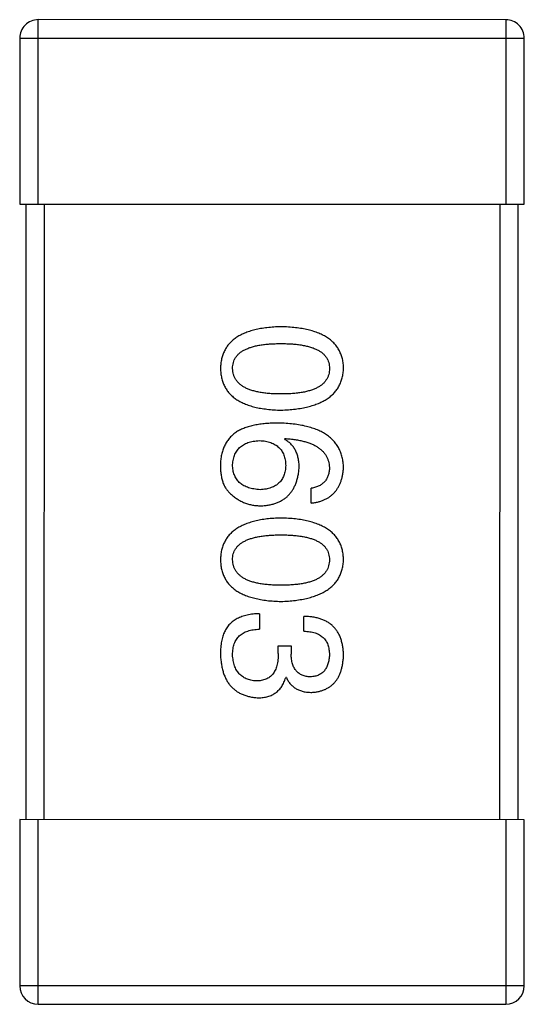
# Model space of a CAD drawing. Header units: millimetres. Extents: x 344 to 667, y 229 to 335.
# Tile 110 of 206: x 613.289 to 614.109, y 261.077 to 262.677. Entities that reach past the tile are written whole.
import ezdxf

# ---------------------------------------------------------------- set-up
doc = ezdxf.new("R2010")
doc.units = ezdxf.units.MM
doc.header["$LTSCALE"] = 0.5
doc.layers.get('0').update_dxf_attribs({"linetype": 'CONTINUOUS'})

msp = doc.modelspace()

# ---------------------------------------------------------------- linework, layer by layer
at = {"linetype": 'Continuous'}
for p, q in [((614.0788, 262.6766), (613.3188, 262.6767)), ((613.3188, 262.3767), (613.3188, 262.6767)), ((614.0788, 262.6766), (614.0788, 262.3766)), ((613.2888, 262.6467), (614.1088, 262.6466)), ((613.2888, 262.6467), (613.2888, 262.3767)), ((614.1088, 262.3766), (614.1088, 262.6466)), ((613.2888, 262.3767), (614.1088, 262.3766)), ((613.2988, 262.3767), (613.2987, 261.3767)), ((613.3287, 261.3767), (613.3288, 262.3767)), ((614.0688, 262.3766), (614.0687, 261.3766)), ((614.0987, 261.3766), (614.0988, 262.3766)), ((613.7188, 261.9949), (613.7199, 261.996)), ((613.7625, 261.8911), (613.7625, 261.9151)), ((613.6784, 261.7114), (613.6784, 261.6862)), ((613.7505, 261.6829), (613.7505, 261.707)), ((613.709, 261.6589), (613.7297, 261.6589)), ((613.709, 261.6469), (613.709, 261.6589)), ((613.7297, 261.6589), (613.7297, 261.6458)), ((613.7221, 261.6075), (613.721, 261.6075)), ((614.1087, 261.3766), (613.2887, 261.3767)), ((613.2887, 261.3767), (613.2887, 261.1067)), ((613.3187, 261.0767), (613.3187, 261.3767)), ((614.0787, 261.3766), (614.0787, 261.0766)), ((614.1087, 261.1066), (614.1087, 261.3766)), ((614.1087, 261.1066), (613.2887, 261.1067)), ((613.3187, 261.0767), (614.0787, 261.0766))]:
    msp.add_line(p, q, dxfattribs=at)
for centre, start, end in [((613.3188, 262.6467), 89.9951, 179.9951), ((614.0788, 262.6466), 359.9951, 89.9951), ((613.3187, 261.1067), 179.9951, 269.9951), ((614.0787, 261.1066), 269.9951, 359.9951)]:
    msp.add_arc(centre, 0.03, start, end, dxfattribs=at)
for points, knots in [([(613.7134, 262.1777), (613.7094, 262.1775), (613.7018, 262.1773), (613.6908, 262.1762), (613.6805, 262.1748), (613.6709, 262.1727), (613.6621, 262.1703), (613.6541, 262.1673), (613.6467, 262.1638), (613.6402, 262.1598), (613.6343, 262.1553), (613.6293, 262.1503), (613.625, 262.1448), (613.6214, 262.1388), (613.6187, 262.1322), (613.6166, 262.1252), (613.6154, 262.1177), (613.6151, 262.1126), (613.615, 262.1099)], [0, 0, 0, 0, 0.087693, 0.170223, 0.247496, 0.319826, 0.387768, 0.451403, 0.511459, 0.568358, 0.622671, 0.675251, 0.726739, 0.778422, 0.830759, 0.884394, 0.940865, 1, 1, 1, 1]), ([(613.815, 262.1099), (613.8149, 262.1125), (613.8147, 262.1177), (613.8134, 262.1252), (613.8112, 262.1322), (613.8084, 262.1388), (613.8047, 262.1448), (613.8003, 262.1503), (613.7951, 262.1553), (613.789, 262.1598), (613.7822, 262.1638), (613.7747, 262.1672), (613.7663, 262.1703), (613.7572, 262.1727), (613.7474, 262.1748), (613.7367, 262.1762), (613.7253, 262.1772), (613.7174, 262.1775), (613.7134, 262.1777)], [0, 0, 0, 0, 0.057911, 0.113262, 0.165956, 0.217443, 0.268511, 0.319665, 0.372, 0.426129, 0.483365, 0.543779, 0.607756, 0.676562, 0.749704, 0.827713, 0.911177, 1, 1, 1, 1]), ([(613.6347, 262.1099), (613.6347, 262.1115), (613.6349, 262.1147), (613.6358, 262.1194), (613.6373, 262.1237), (613.6395, 262.1277), (613.6423, 262.1313), (613.6457, 262.1347), (613.6498, 262.1377), (613.6544, 262.1404), (613.6597, 262.1427), (613.6655, 262.1448), (613.672, 262.1465), (613.6791, 262.1479), (613.6868, 262.149), (613.6951, 262.1497), (613.704, 262.1502), (613.7102, 262.1503), (613.7134, 262.1503)], [0, 0, 0, 0, 0.049766, 0.097012, 0.143225, 0.188786, 0.235079, 0.282962, 0.333687, 0.387747, 0.445963, 0.508657, 0.576545, 0.649868, 0.72822, 0.812712, 0.903543, 1, 1, 1, 1]), ([(613.7134, 262.1503), (613.7165, 262.1503), (613.7227, 262.1502), (613.7316, 262.1497), (613.7399, 262.149), (613.7476, 262.1479), (613.7547, 262.1464), (613.7612, 262.1448), (613.7671, 262.1427), (613.7723, 262.1403), (613.777, 262.1377), (613.781, 262.1347), (613.7844, 262.1313), (613.7872, 262.1277), (613.7894, 262.1237), (613.791, 262.1194), (613.7919, 262.1147), (613.792, 262.1115), (613.7921, 262.1099)], [0, 0, 0, 0, 0.096452, 0.187278, 0.271765, 0.350519, 0.423437, 0.491321, 0.554011, 0.612224, 0.666281, 0.717003, 0.764884, 0.811423, 0.856783, 0.902993, 0.950236, 1, 1, 1, 1]), ([(613.615, 262.1099), (613.6151, 262.1073), (613.6154, 262.1021), (613.6166, 262.0946), (613.6187, 262.0876), (613.6214, 262.081), (613.625, 262.075), (613.6292, 262.0695), (613.6343, 262.0645), (613.6401, 262.06), (613.6467, 262.056), (613.654, 262.0525), (613.6621, 262.0495), (613.6709, 262.047), (613.6804, 262.045), (613.6908, 262.0436), (613.7018, 262.0425), (613.7094, 262.0423), (613.7134, 262.0421)], [0, 0, 0, 0, 0.059134, 0.115603, 0.169236, 0.221572, 0.273254, 0.32474, 0.377319, 0.431815, 0.488555, 0.548609, 0.612242, 0.680182, 0.75251, 0.829782, 0.91231, 1, 1, 1, 1]), ([(613.7134, 262.0684), (613.7102, 262.0684), (613.7042, 262.0684), (613.6953, 262.0689), (613.6871, 262.0697), (613.6795, 262.0709), (613.6725, 262.0723), (613.666, 262.0741), (613.6602, 262.0762), (613.655, 262.0786), (613.6503, 262.0814), (613.6462, 262.0845), (613.6428, 262.0879), (613.6399, 262.0917), (613.6377, 262.0958), (613.636, 262.1002), (613.635, 262.1049), (613.6348, 262.1082), (613.6347, 262.1099)], [0, 0, 0, 0, 0.094834, 0.184067, 0.267029, 0.344713, 0.417334, 0.484367, 0.546941, 0.604717, 0.65953, 0.710539, 0.759381, 0.806382, 0.853027, 0.900623, 0.949121, 1, 1, 1, 1]), ([(613.7134, 262.0421), (613.7174, 262.0423), (613.7252, 262.0427), (613.7365, 262.0438), (613.747, 262.0454), (613.7568, 262.0474), (613.7659, 262.05), (613.7742, 262.053), (613.7817, 262.0565), (613.7885, 262.0605), (613.7945, 262.065), (613.7998, 262.07), (613.8043, 262.0755), (613.808, 262.0814), (613.8109, 262.0879), (613.8131, 262.0948), (613.8145, 262.1022), (613.8148, 262.1073), (613.815, 262.1099)], [0, 0, 0, 0, 0.088475, 0.171606, 0.249595, 0.322626, 0.391327, 0.455765, 0.516374, 0.573675, 0.628522, 0.681161, 0.732559, 0.783563, 0.83504, 0.887639, 0.942585, 1, 1, 1, 1]), ([(613.7921, 262.1099), (613.792, 262.1082), (613.7919, 262.1049), (613.791, 262.1002), (613.7894, 262.0957), (613.7872, 262.0916), (613.7844, 262.0879), (613.781, 262.0844), (613.7769, 262.0814), (613.7723, 262.0786), (613.7671, 262.0762), (613.7612, 262.0741), (613.7547, 262.0723), (613.7476, 262.0708), (613.7399, 262.0697), (613.7316, 262.0689), (613.7227, 262.0684), (613.7165, 262.0684), (613.7134, 262.0684)], [0, 0, 0, 0, 0.050604, 0.098688, 0.145699, 0.191791, 0.238625, 0.286717, 0.337546, 0.391814, 0.449755, 0.512106, 0.579685, 0.652048, 0.730262, 0.814146, 0.904281, 1, 1, 1, 1]), ([(613.709, 262.0211), (613.7054, 262.0211), (613.6986, 262.021), (613.6885, 262.0203), (613.6791, 262.0193), (613.6703, 262.0177), (613.6622, 262.0157), (613.6546, 262.0133), (613.6476, 262.0104), (613.6433, 262.0081), (613.6412, 262.0069)], [0, 0, 0, 0, 0.151498, 0.29521, 0.430242, 0.557137, 0.677306, 0.790845, 0.898111, 1, 1, 1, 1]), ([(613.815, 261.949), (613.8148, 261.9518), (613.8145, 261.9573), (613.813, 261.9653), (613.8107, 261.9728), (613.8077, 261.9798), (613.8038, 261.9862), (613.7991, 261.9921), (613.7937, 261.9974), (613.7874, 262.0021), (613.7803, 262.0064), (613.7725, 262.0101), (613.7638, 262.0133), (613.7544, 262.0159), (613.7442, 262.0181), (613.7331, 262.0196), (613.7213, 262.0207), (613.7132, 262.021), (613.709, 262.0211)], [0, 0, 0, 0, 0.058957, 0.115262, 0.16907, 0.221312, 0.273147, 0.324961, 0.377649, 0.432026, 0.488925, 0.549039, 0.612912, 0.680653, 0.753056, 0.830314, 0.912483, 1, 1, 1, 1]), ([(613.6412, 262.0069), (613.6392, 262.0054), (613.6353, 262.0025), (613.6301, 261.9973), (613.6256, 261.9916), (613.622, 261.9854), (613.619, 261.9787), (613.6169, 261.9714), (613.6154, 261.9637), (613.6151, 261.9583), (613.615, 261.9556)], [0, 0, 0, 0, 0.125033, 0.246266, 0.36603, 0.485265, 0.606781, 0.732144, 0.862551, 1, 1, 1, 1]), ([(613.7429, 261.949), (613.7428, 261.9516), (613.7427, 261.9567), (613.7415, 261.9641), (613.7396, 261.9707), (613.737, 261.9769), (613.7336, 261.9824), (613.7294, 261.9873), (613.7245, 261.9915), (613.7207, 261.9937), (613.7188, 261.9949)], [0, 0, 0, 0, 0.144617, 0.279572, 0.40596, 0.526097, 0.64389, 0.760003, 0.877724, 1, 1, 1, 1]), ([(613.7199, 261.996), (613.7227, 261.9958), (613.7282, 261.9954), (613.7362, 261.9944), (613.7436, 261.9931), (613.7505, 261.9915), (613.7569, 261.9896), (613.7628, 261.9874), (613.7681, 261.985), (613.7729, 261.9822), (613.7771, 261.979), (613.7809, 261.9757), (613.7841, 261.972), (613.7868, 261.9679), (613.789, 261.9637), (613.7905, 261.959), (613.7917, 261.9541), (613.7919, 261.9507), (613.792, 261.949)], [0, 0, 0, 0, 0.089218, 0.173709, 0.252753, 0.326963, 0.397099, 0.462534, 0.524018, 0.582178, 0.637235, 0.689955, 0.741228, 0.791618, 0.841661, 0.892925, 0.945259, 1, 1, 1, 1]), ([(613.6347, 261.9512), (613.6347, 261.9528), (613.6349, 261.9559), (613.6355, 261.9604), (613.6364, 261.9646), (613.6377, 261.9685), (613.6393, 261.9722), (613.6413, 261.9755), (613.6435, 261.9786), (613.6461, 261.9813), (613.649, 261.9838), (613.6523, 261.9859), (613.6558, 261.9878), (613.6597, 261.9894), (613.6639, 261.9906), (613.6684, 261.9916), (613.6733, 261.9924), (613.6767, 261.9926), (613.6784, 261.9927)], [0, 0, 0, 0, 0.070403, 0.137196, 0.200053, 0.260887, 0.31876, 0.37535, 0.430743, 0.485927, 0.541678, 0.598832, 0.657726, 0.719441, 0.783504, 0.851852, 0.923533, 1, 1, 1, 1]), ([(613.6784, 261.9927), (613.6801, 261.9926), (613.6833, 261.9924), (613.6881, 261.9917), (613.6925, 261.9907), (613.6966, 261.9894), (613.7004, 261.9879), (613.7038, 261.9861), (613.707, 261.984), (613.7098, 261.9815), (613.7124, 261.9789), (613.7145, 261.9759), (613.7165, 261.9727), (613.718, 261.9691), (613.7193, 261.9653), (613.7202, 261.9612), (613.7208, 261.9568), (613.7209, 261.9538), (613.721, 261.9523)], [0, 0, 0, 0, 0.076072, 0.148369, 0.216753, 0.281358, 0.342792, 0.401604, 0.458929, 0.514444, 0.569818, 0.625343, 0.681554, 0.739608, 0.800134, 0.863477, 0.929547, 1, 1, 1, 1]), ([(613.615, 261.9556), (613.6149, 261.9528), (613.6149, 261.9473), (613.6155, 261.9395), (613.6166, 261.9324), (613.6184, 261.9259), (613.6207, 261.92), (613.6237, 261.9148), (613.6271, 261.9101), (613.63, 261.9076), (613.6314, 261.9064)], [0, 0, 0, 0, 0.156782, 0.301945, 0.436395, 0.561474, 0.678489, 0.78853, 0.894967, 1, 1, 1, 1]), ([(613.6795, 261.9129), (613.6777, 261.913), (613.6744, 261.9133), (613.6695, 261.914), (613.665, 261.9149), (613.6607, 261.9161), (613.6568, 261.9175), (613.6532, 261.9193), (613.6499, 261.9212), (613.6469, 261.9235), (613.6443, 261.9261), (613.6419, 261.9289), (613.6399, 261.9319), (613.6382, 261.9353), (613.6368, 261.9389), (613.6358, 261.9427), (613.635, 261.9469), (613.6348, 261.9497), (613.6347, 261.9512)], [0, 0, 0, 0, 0.078863, 0.153308, 0.223539, 0.289857, 0.35341, 0.413572, 0.471721, 0.528235, 0.584279, 0.638781, 0.69466, 0.751251, 0.809198, 0.869697, 0.933318, 1, 1, 1, 1]), ([(613.721, 261.9523), (613.7209, 261.9508), (613.7208, 261.9478), (613.7202, 261.9436), (613.7193, 261.9396), (613.7181, 261.9359), (613.7165, 261.9325), (613.7147, 261.9293), (613.7126, 261.9264), (613.7101, 261.9238), (613.7073, 261.9215), (613.7043, 261.9194), (613.7009, 261.9176), (613.6972, 261.9161), (613.6932, 261.9149), (613.6889, 261.9139), (613.6843, 261.9133), (613.6811, 261.913), (613.6795, 261.9129)], [0, 0, 0, 0, 0.069884, 0.136529, 0.199638, 0.259844, 0.317774, 0.374356, 0.430026, 0.485148, 0.5409, 0.597889, 0.657472, 0.718614, 0.783613, 0.85129, 0.923712, 1, 1, 1, 1]), ([(613.6806, 261.8867), (613.6829, 261.8868), (613.6875, 261.8871), (613.6941, 261.8881), (613.7003, 261.8895), (613.7061, 261.8913), (613.7115, 261.8936), (613.7165, 261.8964), (613.7211, 261.8996), (613.7252, 261.9033), (613.7289, 261.9075), (613.7322, 261.912), (613.735, 261.9171), (613.7374, 261.9226), (613.7395, 261.9286), (613.741, 261.935), (613.7422, 261.9418), (613.7426, 261.9466), (613.7429, 261.949)], [0, 0, 0, 0, 0.071527, 0.139094, 0.20346, 0.264939, 0.323904, 0.381383, 0.437591, 0.493343, 0.549401, 0.606085, 0.664838, 0.725424, 0.788712, 0.855452, 0.925772, 1, 1, 1, 1]), ([(613.792, 261.949), (613.792, 261.9467), (613.7918, 261.9424), (613.7904, 261.9363), (613.7881, 261.9309), (613.7848, 261.9262), (613.7805, 261.9222), (613.7754, 261.919), (613.7693, 261.9166), (613.7649, 261.9156), (613.7625, 261.9151)], [0, 0, 0, 0, 0.136586, 0.261496, 0.378089, 0.490612, 0.605522, 0.725767, 0.8561, 1, 1, 1, 1]), ([(613.7625, 261.8911), (613.7645, 261.8913), (613.7684, 261.8918), (613.774, 261.8931), (613.7793, 261.8946), (613.7842, 261.8966), (613.7888, 261.899), (613.793, 261.9017), (613.7968, 261.9048), (613.8003, 261.9082), (613.8034, 261.9121), (613.8062, 261.9162), (613.8086, 261.9208), (613.8106, 261.9257), (613.8123, 261.931), (613.8135, 261.9367), (613.8145, 261.9427), (613.8148, 261.9469), (613.815, 261.949)], [0, 0, 0, 0, 0.06947, 0.136096, 0.199592, 0.260665, 0.319672, 0.377156, 0.433415, 0.489984, 0.546535, 0.604276, 0.663499, 0.725182, 0.788953, 0.855683, 0.926216, 1, 1, 1, 1]), ([(613.6314, 261.9064), (613.6331, 261.9048), (613.6366, 261.9017), (613.6421, 261.8977), (613.648, 261.8943), (613.654, 261.8915), (613.6603, 261.8893), (613.6668, 261.8878), (613.6736, 261.8869), (613.6782, 261.8868), (613.6806, 261.8867)], [0, 0, 0, 0, 0.129393, 0.255335, 0.378531, 0.500878, 0.622934, 0.746191, 0.87096, 1, 1, 1, 1]), ([(613.7133, 261.8668), (613.7094, 261.8666), (613.7018, 261.8664), (613.6907, 261.8654), (613.6804, 261.8639), (613.6709, 261.8619), (613.6621, 261.8594), (613.654, 261.8564), (613.6467, 261.8529), (613.6401, 261.8489), (613.6343, 261.8445), (613.6292, 261.8394), (613.6249, 261.8339), (613.6214, 261.8279), (613.6186, 261.8214), (613.6166, 261.8144), (613.6153, 261.8069), (613.6151, 261.8017), (613.615, 261.799)], [0, 0, 0, 0, 0.087693, 0.170223, 0.247496, 0.319826, 0.387768, 0.451403, 0.511459, 0.568358, 0.622671, 0.675251, 0.726739, 0.778422, 0.830759, 0.884394, 0.940865, 1, 1, 1, 1]), ([(613.815, 261.799), (613.8149, 261.8017), (613.8146, 261.8068), (613.8133, 261.8144), (613.8112, 261.8214), (613.8084, 261.8279), (613.8047, 261.8339), (613.8002, 261.8394), (613.795, 261.8444), (613.789, 261.8489), (613.7822, 261.8529), (613.7746, 261.8564), (613.7663, 261.8594), (613.7572, 261.8619), (613.7473, 261.8639), (613.7367, 261.8654), (613.7253, 261.8664), (613.7174, 261.8666), (613.7133, 261.8668)], [0, 0, 0, 0, 0.057911, 0.113262, 0.165956, 0.217443, 0.268511, 0.319665, 0.372, 0.426129, 0.483365, 0.543779, 0.607756, 0.676562, 0.749704, 0.827713, 0.911177, 1, 1, 1, 1]), ([(613.6347, 261.799), (613.6347, 261.8007), (613.6348, 261.8039), (613.6357, 261.8085), (613.6373, 261.8128), (613.6395, 261.8168), (613.6423, 261.8205), (613.6457, 261.8238), (613.6497, 261.8268), (613.6544, 261.8295), (613.6597, 261.8319), (613.6655, 261.8339), (613.672, 261.8356), (613.6791, 261.8371), (613.6868, 261.8381), (613.6951, 261.8389), (613.704, 261.8394), (613.7102, 261.8394), (613.7133, 261.8395)], [0, 0, 0, 0, 0.049766, 0.097012, 0.143225, 0.188786, 0.235079, 0.282962, 0.333687, 0.387747, 0.445963, 0.508657, 0.576545, 0.649868, 0.72822, 0.812712, 0.903543, 1, 1, 1, 1]), ([(613.7133, 261.8395), (613.7165, 261.8394), (613.7227, 261.8394), (613.7316, 261.8389), (613.7399, 261.8381), (613.7476, 261.8371), (613.7547, 261.8356), (613.7612, 261.8339), (613.767, 261.8319), (613.7723, 261.8295), (613.7769, 261.8268), (613.781, 261.8238), (613.7844, 261.8205), (613.7872, 261.8168), (613.7894, 261.8128), (613.7909, 261.8085), (613.7918, 261.8038), (613.792, 261.8007), (613.792, 261.799)], [0, 0, 0, 0, 0.096452, 0.187278, 0.271765, 0.350519, 0.423437, 0.491321, 0.554011, 0.612224, 0.666281, 0.717003, 0.764884, 0.811423, 0.856783, 0.902993, 0.950236, 1, 1, 1, 1]), ([(613.615, 261.799), (613.6151, 261.7964), (613.6153, 261.7912), (613.6166, 261.7837), (613.6186, 261.7767), (613.6214, 261.7702), (613.6249, 261.7641), (613.6292, 261.7586), (613.6343, 261.7536), (613.6401, 261.7491), (613.6467, 261.7451), (613.654, 261.7417), (613.6621, 261.7387), (613.6709, 261.7362), (613.6804, 261.7342), (613.6907, 261.7327), (613.7018, 261.7317), (613.7094, 261.7314), (613.7133, 261.7313)], [0, 0, 0, 0, 0.059134, 0.115603, 0.169236, 0.221572, 0.273254, 0.32474, 0.377319, 0.431815, 0.488555, 0.548609, 0.612242, 0.680182, 0.75251, 0.829782, 0.91231, 1, 1, 1, 1]), ([(613.7133, 261.7575), (613.7102, 261.7575), (613.7041, 261.7576), (613.6953, 261.7581), (613.6871, 261.7589), (613.6795, 261.76), (613.6725, 261.7614), (613.666, 261.7632), (613.6602, 261.7653), (613.6549, 261.7677), (613.6503, 261.7705), (613.6462, 261.7736), (613.6427, 261.777), (613.6399, 261.7808), (613.6377, 261.7849), (613.636, 261.7893), (613.635, 261.7941), (613.6348, 261.7974), (613.6347, 261.799)], [0, 0, 0, 0, 0.094834, 0.184067, 0.267029, 0.344713, 0.417334, 0.484367, 0.546941, 0.604717, 0.65953, 0.710539, 0.759381, 0.806382, 0.853027, 0.900623, 0.949121, 1, 1, 1, 1]), ([(613.7133, 261.7313), (613.7174, 261.7314), (613.7252, 261.7318), (613.7365, 261.7329), (613.747, 261.7345), (613.7568, 261.7366), (613.7658, 261.7391), (613.7741, 261.7421), (613.7817, 261.7456), (613.7884, 261.7497), (613.7945, 261.7542), (613.7997, 261.7591), (613.8042, 261.7646), (613.808, 261.7705), (613.8109, 261.777), (613.8131, 261.7839), (613.8145, 261.7913), (613.8148, 261.7964), (613.815, 261.799)], [0, 0, 0, 0, 0.088475, 0.171606, 0.249595, 0.322626, 0.391327, 0.455765, 0.516374, 0.573675, 0.628522, 0.681161, 0.732559, 0.783563, 0.83504, 0.887639, 0.942585, 1, 1, 1, 1]), ([(613.792, 261.799), (613.792, 261.7973), (613.7918, 261.7941), (613.7909, 261.7893), (613.7894, 261.7849), (613.7872, 261.7808), (613.7844, 261.777), (613.781, 261.7736), (613.7769, 261.7705), (613.7723, 261.7677), (613.767, 261.7653), (613.7612, 261.7632), (613.7547, 261.7614), (613.7476, 261.76), (613.7399, 261.7589), (613.7316, 261.7581), (613.7227, 261.7576), (613.7165, 261.7575), (613.7133, 261.7575)], [0, 0, 0, 0, 0.050604, 0.098688, 0.145699, 0.191791, 0.238625, 0.286717, 0.337546, 0.391814, 0.449755, 0.512106, 0.579685, 0.652048, 0.730262, 0.814146, 0.904281, 1, 1, 1, 1]), ([(613.6784, 261.7114), (613.6766, 261.7113), (613.6731, 261.7112), (613.668, 261.7107), (613.6631, 261.71), (613.6585, 261.7092), (613.6541, 261.708), (613.6499, 261.7068), (613.646, 261.7052), (613.6423, 261.7035), (613.6389, 261.7015), (613.6356, 261.6994), (613.6327, 261.697), (613.63, 261.6944), (613.6275, 261.6916), (613.6253, 261.6885), (613.6232, 261.6853), (613.6221, 261.683), (613.6215, 261.6818)], [0, 0, 0, 0, 0.078937, 0.154495, 0.226898, 0.296844, 0.363348, 0.427781, 0.48946, 0.549586, 0.607902, 0.664733, 0.720805, 0.776157, 0.831175, 0.886736, 0.943094, 1, 1, 1, 1]), ([(613.815, 261.6436), (613.8149, 261.6461), (613.8147, 261.651), (613.8138, 261.6581), (613.8125, 261.6647), (613.8106, 261.6708), (613.8083, 261.6765), (613.8055, 261.6817), (613.8022, 261.6864), (613.7984, 261.6906), (613.7941, 261.6944), (613.7893, 261.6977), (613.784, 261.7004), (613.7782, 261.7027), (613.772, 261.7045), (613.7652, 261.7059), (613.758, 261.7067), (613.7531, 261.7069), (613.7505, 261.707)], [0, 0, 0, 0, 0.073232, 0.142595, 0.207997, 0.270074, 0.329156, 0.386529, 0.441846, 0.496976, 0.551877, 0.607941, 0.665637, 0.725446, 0.788542, 0.855101, 0.925196, 1, 1, 1, 1]), ([(613.6215, 261.6818), (613.621, 261.6807), (613.6199, 261.6784), (613.6186, 261.6746), (613.6174, 261.6706), (613.6166, 261.6662), (613.6158, 261.6615), (613.6153, 261.6565), (613.6151, 261.6513), (613.615, 261.6476), (613.615, 261.6458)], [0, 0, 0, 0, 0.101955, 0.208983, 0.322698, 0.44339, 0.570851, 0.70629, 0.84885, 1, 1, 1, 1]), ([(613.6346, 261.6447), (613.6347, 261.6463), (613.6347, 261.6495), (613.6353, 261.6541), (613.6361, 261.6584), (613.6373, 261.6624), (613.6388, 261.6661), (613.6407, 261.6695), (613.643, 261.6726), (613.6455, 261.6754), (613.6485, 261.6778), (613.6517, 261.68), (613.6553, 261.6818), (613.6593, 261.6833), (613.6636, 261.6845), (613.6682, 261.6854), (613.6732, 261.686), (613.6766, 261.6861), (613.6784, 261.6862)], [0, 0, 0, 0, 0.071272, 0.13882, 0.201858, 0.262757, 0.320043, 0.376709, 0.431462, 0.486034, 0.541209, 0.597703, 0.65589, 0.717768, 0.782056, 0.850407, 0.92277, 1, 1, 1, 1]), ([(613.7505, 261.6829), (613.7522, 261.6829), (613.7554, 261.6827), (613.7601, 261.6821), (613.7645, 261.6814), (613.7686, 261.6802), (613.7724, 261.6788), (613.7758, 261.6771), (613.7789, 261.6751), (613.7817, 261.6729), (613.7842, 261.6703), (613.7862, 261.6675), (613.7881, 261.6644), (613.7895, 261.661), (613.7906, 261.6573), (613.7914, 261.6533), (613.7919, 261.6491), (613.792, 261.6462), (613.792, 261.6447)], [0, 0, 0, 0, 0.078134, 0.15164, 0.221358, 0.286689, 0.348614, 0.407697, 0.464247, 0.520153, 0.574432, 0.629291, 0.684538, 0.742032, 0.801329, 0.863637, 0.930123, 1, 1, 1, 1]), ([(613.615, 261.6458), (613.6151, 261.643), (613.6153, 261.6377), (613.6163, 261.63), (613.6177, 261.6227), (613.6195, 261.616), (613.6217, 261.6098), (613.6245, 261.6041), (613.6276, 261.5988), (613.6312, 261.5941), (613.6353, 261.5899), (613.6399, 261.5862), (613.6448, 261.583), (613.6502, 261.5803), (613.6561, 261.5781), (613.6624, 261.5765), (613.6691, 261.5753), (613.6738, 261.5749), (613.6762, 261.5747)], [0, 0, 0, 0, 0.078078, 0.151942, 0.221594, 0.28726, 0.350176, 0.409768, 0.467648, 0.523784, 0.578904, 0.634014, 0.689819, 0.746826, 0.805875, 0.867063, 0.931764, 1, 1, 1, 1]), ([(613.6729, 261.6021), (613.6714, 261.6022), (613.6686, 261.6024), (613.6644, 261.6031), (613.6606, 261.6041), (613.657, 261.6055), (613.6537, 261.6071), (613.6506, 261.609), (613.6478, 261.6113), (613.6452, 261.6138), (613.6429, 261.6166), (613.641, 261.6198), (613.6392, 261.6232), (613.6378, 261.6269), (613.6366, 261.6309), (613.6357, 261.6353), (613.635, 261.6399), (613.6347, 261.6431), (613.6346, 261.6447)], [0, 0, 0, 0, 0.068514, 0.133941, 0.195994, 0.255362, 0.312994, 0.369441, 0.424687, 0.480522, 0.537148, 0.594801, 0.654411, 0.716817, 0.781981, 0.850498, 0.923306, 1, 1, 1, 1]), ([(613.709, 261.6469), (613.7089, 261.6451), (613.7089, 261.6416), (613.7084, 261.6365), (613.7078, 261.6317), (613.7068, 261.6273), (613.7055, 261.6233), (613.704, 261.6196), (613.7021, 261.6162), (613.7, 261.6132), (613.6976, 261.6106), (613.6949, 261.6083), (613.6919, 261.6064), (613.6887, 261.6048), (613.6851, 261.6036), (613.6813, 261.6027), (613.6772, 261.6021), (613.6743, 261.6021), (613.6729, 261.6021)], [0, 0, 0, 0, 0.082495, 0.159728, 0.232496, 0.300725, 0.365163, 0.425859, 0.483728, 0.538892, 0.592921, 0.646195, 0.699968, 0.754746, 0.811387, 0.870806, 0.933482, 1, 1, 1, 1]), ([(613.7614, 261.6086), (613.7602, 261.6087), (613.7578, 261.6088), (613.7543, 261.6094), (613.751, 261.6102), (613.748, 261.6113), (613.7452, 261.6126), (613.7426, 261.6143), (613.7402, 261.6162), (613.7381, 261.6184), (613.7363, 261.6209), (613.7346, 261.6237), (613.7332, 261.6267), (613.732, 261.63), (613.7311, 261.6335), (613.7304, 261.6374), (613.7299, 261.6415), (613.7298, 261.6443), (613.7297, 261.6458)], [0, 0, 0, 0, 0.067741, 0.131599, 0.192143, 0.249977, 0.306453, 0.361639, 0.416449, 0.471489, 0.527582, 0.584873, 0.644974, 0.70814, 0.77492, 0.845909, 0.920585, 1, 1, 1, 1]), ([(613.792, 261.6447), (613.792, 261.6433), (613.7918, 261.6406), (613.7913, 261.6368), (613.7906, 261.6331), (613.7898, 261.6297), (613.7886, 261.6266), (613.7873, 261.6237), (613.7857, 261.6211), (613.7839, 261.6187), (613.7819, 261.6165), (613.7796, 261.6147), (613.7771, 261.613), (613.7744, 261.6116), (613.7715, 261.6105), (613.7683, 261.6096), (613.7649, 261.609), (613.7626, 261.6087), (613.7614, 261.6086)], [0, 0, 0, 0, 0.078051, 0.151197, 0.220412, 0.286742, 0.34933, 0.409464, 0.467368, 0.52298, 0.578639, 0.633998, 0.690142, 0.746855, 0.805868, 0.867776, 0.932345, 1, 1, 1, 1]), ([(613.7636, 261.5835), (613.7656, 261.5836), (613.7695, 261.584), (613.7751, 261.585), (613.7803, 261.5865), (613.7852, 261.5883), (613.7898, 261.5907), (613.7939, 261.5934), (613.7977, 261.5965), (613.8011, 261.6001), (613.8042, 261.6041), (613.8068, 261.6085), (613.8091, 261.6133), (613.811, 261.6186), (613.8126, 261.6242), (613.8137, 261.6303), (613.8146, 261.6368), (613.8149, 261.6413), (613.815, 261.6436)], [0, 0, 0, 0, 0.067521, 0.132139, 0.193339, 0.252064, 0.309083, 0.364848, 0.420021, 0.475612, 0.532002, 0.589602, 0.649896, 0.712634, 0.778603, 0.848416, 0.922155, 1, 1, 1, 1]), ([(613.6762, 261.5747), (613.6776, 261.5748), (613.6804, 261.5748), (613.6845, 261.5752), (613.6884, 261.5758), (613.692, 261.5768), (613.6956, 261.5779), (613.6989, 261.5793), (613.702, 261.581), (613.7049, 261.5829), (613.7076, 261.5851), (613.7101, 261.5875), (613.7124, 261.5902), (613.7146, 261.5932), (613.7164, 261.5964), (613.7182, 261.5999), (613.7197, 261.6036), (613.7205, 261.6062), (613.721, 261.6075)], [0, 0, 0, 0, 0.071215, 0.138707, 0.20396, 0.266995, 0.327734, 0.387609, 0.445602, 0.503345, 0.561136, 0.618597, 0.677672, 0.738255, 0.799989, 0.863961, 0.930555, 1, 1, 1, 1]), ([(613.7221, 261.6075), (613.723, 261.6056), (613.7249, 261.6019), (613.7286, 261.5969), (613.7329, 261.5928), (613.7379, 261.5893), (613.7435, 261.5867), (613.7496, 261.5848), (613.7564, 261.5837), (613.7611, 261.5835), (613.7636, 261.5835)], [0, 0, 0, 0, 0.125227, 0.244792, 0.361427, 0.478215, 0.59667, 0.722058, 0.856314, 1, 1, 1, 1])]:
    msp.add_open_spline(points, degree=3, knots=knots, dxfattribs=at)

doc.saveas('drawing.dxf')
